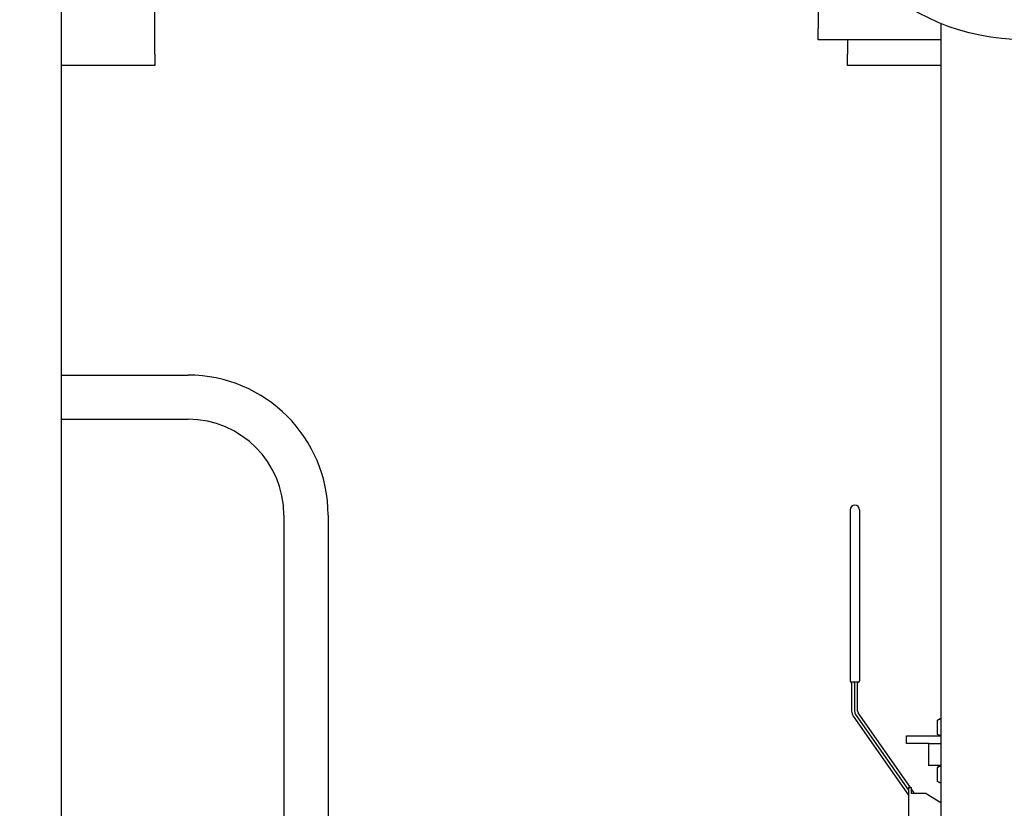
# Paper-space layout 'SHEET_1' of a CAD drawing. Header units: inches. Extents: x 4 to 540, y 12 to 340.
# Tile 101 of 116: x 446 to 463, y 135 to 148. Entities that reach past the tile are written whole.
import ezdxf

# ---------------------------------------------------------------- set-up
doc = ezdxf.new("R2010")
doc.units = ezdxf.units.IN
doc.header["$LTSCALE"] = 16
doc.header["$MEASUREMENT"] = 0
doc.layers.get('0').update_dxf_attribs({"lineweight": 25})
doc.layers.get('DEFPOINTS').update_dxf_attribs({"lineweight": 25})
doc.layers.add('DIMEN', color=7, linetype='Continuous', lineweight=25)
doc.styles.get("Standard").update_dxf_attribs({"font": 'arial.ttf'})
doc.dimstyles.new('DEFAULT-ANSI', dxfattribs={"dimscale": 16, "dimtxt": 0.125, "dimasz": 0.1875, "dimexe": 0.125, "dimexo": 0.0625, "dimgap": 0.031496, "dimtad": 0, "dimtih": 1, "dimtoh": 1, "dimrnd": 1e-08, "dimzin": 4, "dimdsep": 46, "dimtxsty": 'Standard', "dimblk": 'Filled-1', "dimcen": 0.09, "dimdle": 0.393701, "dimclrd": 256, "dimclre": 256, "dimclrt": 256, "dimadec": 0, "dimazin": 1, "dimtfac": 1.504, "dimtofl": 0, "dimtmove": 0, "dimatfit": 3, "dimldrblk": 'Filled-1', "dimfxl": 1, "dimtolj": 1, "dimtzin": 4, "dimlwd": 25, "dimlwe": 25, "dimarcsym": 0})

# ---------------------------------------------------------------- blocks, each defined once
blk = doc.blocks.new('Filled-1')
at = {"color": 0}
for p, q in [((0, 0), (-1, 0.25)), ((-1, 0.25), (-1, -0.25)), ((-1, 0), (0, 0)), ((-1, -0.25), (0, 0))]:
    blk.add_line(p, q, dxfattribs=at)
at = {"color": 0, "flags": 128}
blk.add_lwpolyline([(-1, -0.25), (0, 0), (-1, 0.25), (-1, -0.25)], dxfattribs=at)
at = {"color": 0}
blk.add_solid([(-1, -0.25), (0, 0), (-1, 0.25), (-1, -0.25)], dxfattribs=at)
blk = doc.blocks.new('*D46')
at = {"layer": 'DEFPOINTS', "color": 0, "linetype": 'Continuous'}
for p in [(396.84, 162.604), (460.102, 162.604), (416.557, 102.969)]:
    blk.add_point(p, dxfattribs=at)
at = {"layer": 'DIMEN', "linetype": 'Continuous', "lineweight": 25}
for p, q in [((459.102, 162.604), (394.84, 162.604)), ((396.84, 159.604), (396.84, 134.561)), ((396.84, 105.969), (396.84, 131.511)), ((415.557, 102.969), (394.84, 102.969))]:
    blk.add_line(p, q, dxfattribs=at)
at = {"layer": 'DIMEN', "linetype": 'Continuous', "lineweight": 25, "xscale": 3, "yscale": 3, "zscale": 3}
for p, rotation in [((396.84, 162.604), 90), ((396.84, 102.969), 270)]:
    blk.add_blockref('Filled-1', p, dxfattribs=dict(at, rotation=rotation))
at = {"layer": 'DIMEN', "linetype": 'Continuous', "lineweight": 25, "insert": (393.47, 134.057), "char_height": 2, "attachment_point": 1}
blk.add_mtext('\\A1;59.64', dxfattribs=at)

psp = doc.layouts.new('SHEET_1')

# ---------------------------------------------------------------- linework, layer by layer
for p, q in [((448.302, 147.894), (448.302, 150.204)), ((459.557, 149.641), (459.557, 148.331)), ((446.716, 115.389), (446.716, 148.672)), ((461.642, 148.418), (461.642, 115.389)), ((459.557, 148.141), (459.557, 148.331)), ((461.642, 148.141), (459.557, 148.141)), ((460.057, 148.141), (460.057, 147.894)), ((448.302, 147.894), (448.302, 147.704)), ((460.057, 147.704), (460.057, 147.894)), ((448.302, 147.704), (446.716, 147.704)), ((461.642, 147.704), (460.057, 147.704)), ((446.716, 142.451), (448.867, 142.451)), ((446.716, 141.701), (448.867, 141.701)), ((450.492, 140.076), (450.492, 131.59)), ((451.242, 140.076), (451.242, 131.701)), ((460.102, 140.164), (460.102, 137.264)), ((460.262, 140.164), (460.262, 137.264)), ((460.242, 137.244), (460.122, 137.244)), ((460.127, 137.224), (460.127, 136.751)), ((460.177, 137.224), (460.177, 136.751)), ((460.227, 136.751), (460.227, 137.224)), ((460.195, 136.693), (461.094, 135.41)), ((461.124, 135.454), (460.236, 136.722)), ((460.154, 136.665), (461.094, 135.323)), ((461.626, 136.621), (461.583, 136.596)), ((461.583, 136.356), (461.583, 136.596)), ((461.626, 136.621), (461.642, 136.621)), ((461.626, 136.331), (461.583, 136.356)), ((461.057, 136.331), (461.642, 136.331)), ((461.057, 136.201), (461.057, 136.331)), ((461.434, 136.201), (461.057, 136.201)), ((461.432, 136.201), (461.432, 135.826)), ((461.434, 136.201), (461.642, 136.201)), ((461.642, 135.826), (461.432, 135.826)), ((461.626, 135.821), (461.583, 135.796)), ((461.583, 135.556), (461.583, 135.796)), ((461.642, 135.821), (461.626, 135.821)), ((461.626, 135.531), (461.583, 135.556)), ((461.642, 135.531), (461.626, 135.531)), ((461.094, 135.454), (461.094, 133.704)), ((461.094, 135.454), (461.144, 135.454)), ((461.144, 135.354), (461.144, 135.454)), ((461.176, 135.38), (461.144, 135.425)), ((461.394, 135.354), (461.144, 135.354)), ((461.394, 135.354), (461.642, 135.199))]:
    psp.add_line(p, q)
psp.add_circle((463.057, 151.891), 3.75)
for centre, radius, start, end in [((448.867, 140.076), 2.375, 0, 90), ((448.867, 140.076), 1.625, 0, 90), ((460.182, 140.164), 0.08, 0, 180), ((460.122, 137.264), 0.02, 180, 270), ((460.122, 137.261), 0.02, 180, 247.9757), ((460.107, 137.224), 0.02, 0, 67.9757), ((460.157, 137.224), 0.02, 0, 90), ((460.247, 137.224), 0.02, 97.1808, 180), ((460.242, 137.264), 0.02, 270, 0), ((460.242, 137.264), 0.02, 277.1808, 0), ((460.277, 136.751), 0.15, 180, 215), ((460.277, 136.751), 0.1, 180, 215), ((460.277, 136.751), 0.05, 180, 215), ((461.094, 135.323), 0.1, 18.3789, 35)]:
    psp.add_arc(centre, radius, start, end)
for points, knots in [([(460.102, 137.264), (460.102, 137.264), (460.102, 137.264), (460.102, 137.264), (460.102, 137.264), (460.102, 137.263), (460.102, 137.263), (460.102, 137.263), (460.102, 137.263), (460.102, 137.262), (460.102, 137.262), (460.102, 137.262), (460.102, 137.262), (460.102, 137.261), (460.102, 137.261), (460.102, 137.261)], [0, 0, 0, 0, 0.00556877, 0.00556877, 0.0105885, 0.0105885, 0.01372583, 0.01372583, 0.01568666, 0.01568666, 0.01960833, 0.01960833, 0.025883, 0.025883, 0.03137333, 0.03137333, 0.03137333, 0.03137333]), ([(461.583, 136.596), (461.596, 136.604), (461.609, 136.61), (461.629, 136.616), (461.636, 136.618), (461.642, 136.619)], [0, 0, 0, 0, 0.002088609, 0.002088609, 0.003096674, 0.003096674, 0.003096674, 0.003096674]), ([(461.642, 136.333), (461.636, 136.334), (461.629, 136.336), (461.609, 136.342), (461.596, 136.349), (461.583, 136.356)], [0.001080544, 0.001080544, 0.001080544, 0.001080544, 0.002088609, 0.002088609, 0.004177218, 0.004177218, 0.004177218, 0.004177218]), ([(461.583, 135.796), (461.596, 135.804), (461.609, 135.81), (461.629, 135.816), (461.636, 135.818), (461.642, 135.819)], [0, 0, 0, 0, 0.002088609, 0.002088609, 0.003096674, 0.003096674, 0.003096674, 0.003096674]), ([(461.642, 135.533), (461.636, 135.534), (461.629, 135.536), (461.609, 135.542), (461.596, 135.549), (461.583, 135.556)], [0.001080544, 0.001080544, 0.001080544, 0.001080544, 0.002088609, 0.002088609, 0.004177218, 0.004177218, 0.004177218, 0.004177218])]:
    psp.add_open_spline(points, degree=3, knots=knots)
psp.add_open_spline([(460.262, 137.264), (460.262, 137.264), (460.262, 137.264), (460.262, 137.264)], degree=3)

# ---------------------------------------------------------------- dimensions: what is measured, and where the dimension line sits
at = {"layer": 'DIMEN', "linetype": 'Continuous', "lineweight": 25}
dim = psp.add_linear_dim(base=(396.840203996, 162.603538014), p1=(416.556617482, 102.968538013), p2=(460.101617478, 162.603538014), angle=90, dimstyle='DEFAULT-ANSI', override={"dimdec": 2, "dimtp": 0, "dimtm": 0, "dimtdec": 2, "dimatfit": 1}, dxfattribs=at)
dim.commit()
dim.dimension.update_dxf_attribs({"geometry": '*D46', "text_midpoint": (396.840203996, 133.036038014), "dimtype": 160})

doc.saveas('drawing.dxf')
